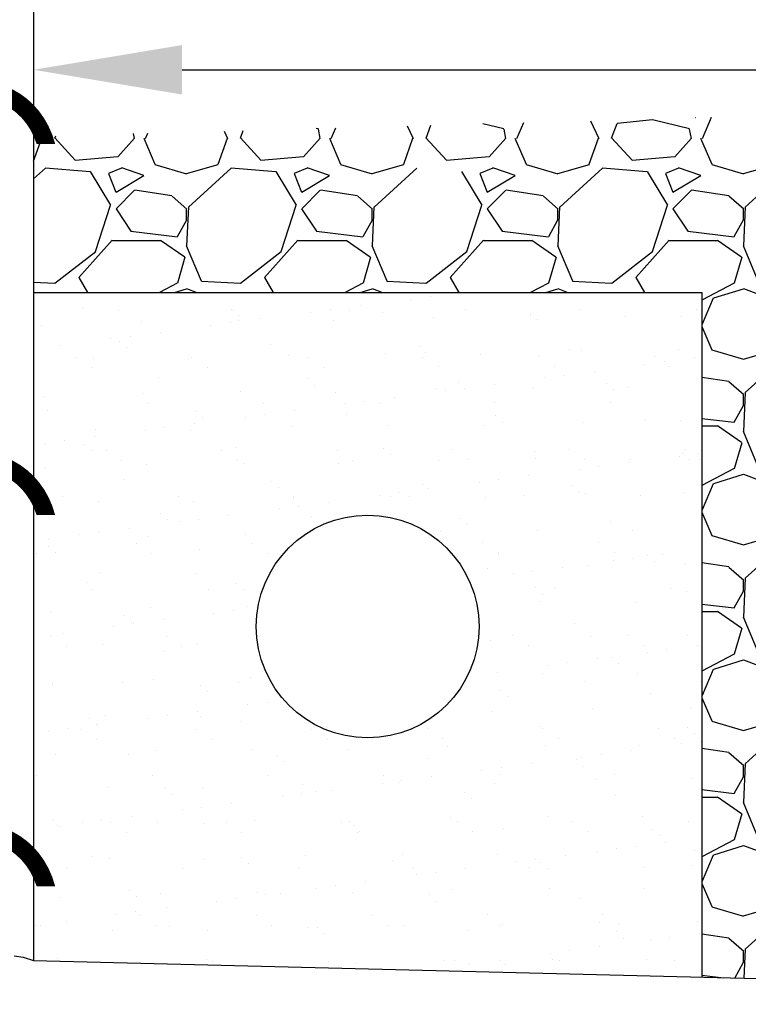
# Model space of a CAD drawing. Extents: x -132 to 3250, y 149 to 2856.
# Tile 25 of 41: x 2765 to 2824, y 1396 to 1476. Entities that reach past the tile are written whole.
import ezdxf

# ---------------------------------------------------------------- set-up
doc = ezdxf.new("R2010")
doc.units = 0
doc.header["$LTSCALE"] = 96
doc.header["$MEASUREMENT"] = 0
doc.layers.get('0').update_dxf_attribs({"color": 2, "linetype": 'CONTINUOUS'})
for name, color, linetype in [('S1', 2, 'CONTINUOUS'), ('S3', 4, 'CONTINUOUS'), ('S5', 1, 'CONTINUOUS'), ('S6', 1, 'CONTINUOUS')]:
    doc.layers.add(name, color=color, linetype=linetype)

# ---------------------------------------------------------------- blocks, each defined once
blk = doc.blocks.new('*X61')
at = {"color": 0}
for p, q in [((2992.657, 1756.49), (2989.807, 1756.19)), ((2995.646, 1755.757), (2992.646, 1756.507)), ((2996.135, 1756.668), (2996.1, 1756.65)), ((2996.692, 1754.997), (2997.424, 1756.704)), ((3002.447, 1756.846), (3003.301, 1754.994)), ((3007.657, 1756.49), (3004.807, 1756.19)), ((3010.219, 1756.741), (3007.343, 1756.971)), ((3007.379, 1756.941), (3007.354, 1756.984)), ((3010.117, 1755.889), (3007.646, 1756.507)), ((2965.646, 1755.757), (2965.462, 1755.803)), ((2965.801, 1754.988), (2965.651, 1755.738)), ((2966.692, 1754.997), (2967.057, 1755.848)), ((2972.832, 1756.011), (2973.301, 1754.994)), ((2974.347, 1755.005), (2974.744, 1756.064)), ((2980.646, 1755.757), (2978.942, 1756.183)), ((2980.801, 1754.988), (2980.651, 1755.738)), ((2981.692, 1754.997), (2982.24, 1756.276)), ((2987.639, 1756.428), (2988.301, 1754.994)), ((2989.347, 1755.005), (2989.797, 1756.205)), ((2995.801, 1754.988), (2995.651, 1755.738)), ((3004.347, 1755.005), (3004.797, 1756.205)), ((2942.632, 1753.161), (2943.293, 1755.01)), ((2943.218, 1755.175), (2943.301, 1754.995)), ((2945.995, 1753.244), (2944.345, 1755.044)), ((2944.347, 1755.005), (2944.423, 1755.209)), ((2950.797, 1755.006), (2949.447, 1753.506)), ((2950.801, 1754.988), (2950.721, 1755.387)), ((2951.536, 1755.004), (2952.436, 1752.904)), ((2951.692, 1754.997), (2951.873, 1755.419)), ((2957.543, 1752.91), (2958.293, 1755.01)), ((2958.025, 1755.593), (2958.301, 1754.994)), ((2960.995, 1753.244), (2959.345, 1755.044)), ((2959.347, 1755.005), (2959.584, 1755.637)), ((2965.797, 1755.006), (2964.447, 1753.506)), ((2966.536, 1755.004), (2967.436, 1752.904)), ((2972.543, 1752.91), (2973.293, 1755.01)), ((2975.995, 1753.245), (2974.345, 1755.045)), ((2980.796, 1755.006), (2979.446, 1753.506)), ((2981.536, 1755.004), (2982.436, 1752.904)), ((2987.543, 1752.91), (2988.293, 1755.01)), ((2990.995, 1753.245), (2989.345, 1755.045)), ((2995.796, 1755.006), (2994.446, 1753.506)), ((2996.536, 1755.004), (2997.436, 1752.904)), ((3002.543, 1752.91), (3003.293, 1755.01)), ((3005.995, 1753.245), (3004.345, 1755.045)), ((2949.444, 1753.504), (2945.994, 1753.204)), ((2964.444, 1753.504), (2960.994, 1753.204)), ((2979.444, 1753.504), (2975.994, 1753.204)), ((2994.444, 1753.504), (2990.994, 1753.204)), ((3009.444, 1753.504), (3005.994, 1753.204)), ((3009.893, 1754.002), (3009.446, 1753.506)), ((2943.599, 1752.598), (2942.632, 1751.715)), ((2947.203, 1752.29), (2943.603, 1752.59)), ((2949.749, 1752.599), (2948.699, 1752.149)), ((2951.554, 1752.003), (2949.754, 1752.603)), ((2952.441, 1752.892), (2954.991, 1752.142)), ((2955.004, 1752.145), (2957.554, 1752.895)), ((2958.599, 1752.598), (2955.149, 1749.448)), ((2962.203, 1752.29), (2958.603, 1752.59)), ((2964.749, 1752.599), (2963.699, 1752.149)), ((2966.554, 1752.003), (2964.754, 1752.603)), ((2967.441, 1752.892), (2969.991, 1752.142)), ((2970.004, 1752.145), (2972.554, 1752.895)), ((2973.599, 1752.598), (2970.149, 1749.448)), ((2979.749, 1752.599), (2978.699, 1752.149)), ((2981.554, 1752.003), (2979.754, 1752.603)), ((2982.441, 1752.892), (2984.991, 1752.142)), ((2985.004, 1752.145), (2987.554, 1752.895)), ((2988.599, 1752.598), (2985.149, 1749.448)), ((2992.203, 1752.29), (2988.603, 1752.59)), ((2994.749, 1752.599), (2993.699, 1752.149)), ((2996.554, 1752.003), (2994.754, 1752.603)), ((2997.441, 1752.892), (2999.991, 1752.142)), ((3000.004, 1752.145), (3002.554, 1752.895)), ((3003.599, 1752.598), (3000.149, 1749.448)), ((3007.203, 1752.29), (3003.603, 1752.59)), ((3009.725, 1752.588), (3008.699, 1752.149)), ((2948.883, 1749.609), (2947.233, 1752.309)), ((2948.694, 1752.15), (2949.294, 1750.65)), ((2949.299, 1750.652), (2951.549, 1752.002)), ((2963.883, 1749.609), (2962.233, 1752.309)), ((2963.694, 1752.15), (2964.294, 1750.65)), ((2964.299, 1750.652), (2966.549, 1752.002)), ((2978.883, 1749.609), (2977.233, 1752.309)), ((2978.694, 1752.15), (2979.294, 1750.65)), ((2979.299, 1750.652), (2981.549, 1752.002)), ((2993.883, 1749.609), (2992.233, 1752.309)), ((2993.694, 1752.15), (2994.294, 1750.65)), ((2994.299, 1750.652), (2996.549, 1752.002)), ((3008.884, 1749.609), (3007.234, 1752.309)), ((3008.694, 1752.15), (3009.294, 1750.65)), ((2950.799, 1750.798), (2949.299, 1749.298)), ((2953.812, 1750.355), (2950.812, 1750.805)), ((2955.028, 1749.272), (2953.828, 1750.322)), ((2965.799, 1750.798), (2964.299, 1749.298)), ((2968.812, 1750.355), (2965.812, 1750.805)), ((2970.028, 1749.272), (2968.828, 1750.322)), ((2980.799, 1750.798), (2979.299, 1749.298)), ((2983.812, 1750.355), (2980.812, 1750.805)), ((2985.028, 1749.272), (2983.828, 1750.322)), ((2995.799, 1750.798), (2994.299, 1749.298)), ((2998.812, 1750.355), (2995.812, 1750.805)), ((3000.028, 1749.272), (2998.828, 1750.322)), ((3009.299, 1750.652), (3009.51, 1750.779)), ((2947.651, 1745.842), (2948.851, 1749.592)), ((2949.295, 1749.305), (2950.495, 1747.505)), ((2955.141, 1749.459), (2954.991, 1746.309)), ((2962.651, 1745.842), (2963.851, 1749.592)), ((2964.295, 1749.305), (2965.495, 1747.505)), ((2970.141, 1749.459), (2969.991, 1746.309)), ((2977.651, 1745.842), (2978.851, 1749.592)), ((2979.295, 1749.305), (2980.495, 1747.505)), ((2985.141, 1749.459), (2984.991, 1746.309)), ((2992.651, 1745.842), (2993.851, 1749.592)), ((2994.295, 1749.305), (2995.495, 1747.505)), ((3000.141, 1749.459), (2999.991, 1746.309)), ((3007.651, 1745.842), (3008.851, 1749.591)), ((3009.295, 1749.305), (3009.329, 1749.255)), ((3009.339, 1749.338), (3009.299, 1749.298)), ((2955, 1748.4), (2955, 1749.3)), ((2970, 1748.4), (2970, 1749.3)), ((2985, 1748.4), (2985, 1749.3)), ((3000, 1748.4), (3000, 1749.3)), ((2954.26, 1747.054), (2955.01, 1748.404)), ((2969.26, 1747.054), (2970.01, 1748.404)), ((2984.26, 1747.054), (2985.01, 1748.404)), ((2999.26, 1747.054), (3000.01, 1748.404)), ((2950.503, 1747.495), (2954.253, 1747.045)), ((2965.503, 1747.494), (2969.253, 1747.044)), ((2980.503, 1747.494), (2984.253, 1747.044)), ((2995.503, 1747.494), (2999.253, 1747.044)), ((2946.297, 1743.756), (2948.997, 1746.756)), ((2949, 1746.75), (2952.9, 1746.75)), ((2952.895, 1746.779), (2954.845, 1745.429)), ((2954.975, 1746.336), (2956.175, 1743.486)), ((2961.297, 1743.756), (2963.997, 1746.756)), ((2964, 1746.75), (2967.9, 1746.75)), ((2967.895, 1746.779), (2969.845, 1745.429)), ((2969.975, 1746.336), (2971.175, 1743.486)), ((2976.296, 1743.756), (2978.996, 1746.756)), ((2979, 1746.75), (2982.9, 1746.75)), ((2982.895, 1746.779), (2984.845, 1745.429)), ((2984.975, 1746.337), (2986.175, 1743.487)), ((2991.296, 1743.756), (2993.996, 1746.756)), ((2994, 1746.75), (2997.9, 1746.75)), ((2997.895, 1746.779), (2999.845, 1745.429)), ((2999.975, 1746.337), (3001.175, 1743.487)), ((3006.296, 1743.756), (3008.996, 1746.756)), ((3009, 1746.75), (3009.031, 1746.75)), ((2944.352, 1743.291), (2947.652, 1745.841)), ((2954.857, 1745.397), (2954.257, 1743.297)), ((2959.352, 1743.291), (2962.652, 1745.841)), ((2969.857, 1745.397), (2969.257, 1743.297)), ((2974.352, 1743.291), (2977.652, 1745.841)), ((2984.857, 1745.397), (2984.257, 1743.297)), ((2989.352, 1743.291), (2992.652, 1745.841)), ((2999.857, 1745.397), (2999.257, 1743.297)), ((3004.352, 1743.291), (3007.652, 1745.841)), ((2947.028, 1742.541), (2946.328, 1743.741)), ((2962.028, 1742.541), (2961.329, 1743.741)), ((2977.028, 1742.541), (2976.329, 1743.741)), ((2992.029, 1742.541), (2991.329, 1743.741)), ((3007.379, 1741.941), (3006.329, 1743.741)), ((2942.632, 1743.376), (2944.344, 1743.295)), ((2954.25, 1743.3), (2952.803, 1742.541)), ((2956.194, 1743.445), (2959.344, 1743.295)), ((2969.25, 1743.3), (2967.803, 1742.541)), ((2971.194, 1743.445), (2974.344, 1743.295)), ((2984.25, 1743.3), (2982.803, 1742.541)), ((2986.194, 1743.445), (2989.344, 1743.295)), ((2999.25, 1743.3), (2996.632, 1741.929)), ((3001.194, 1743.445), (3004.344, 1743.295)), ((2954.017, 1742.541), (2955.001, 1742.849)), ((2954.996, 1742.85), (2955.818, 1742.541)), ((2969.018, 1742.541), (2970.001, 1742.849)), ((2969.996, 1742.85), (2970.818, 1742.541)), ((2984.018, 1742.541), (2985.001, 1742.849)), ((2984.996, 1742.85), (2985.818, 1742.541)), ((2997.601, 1742.099), (3000.001, 1742.849)), ((2999.996, 1742.85), (3002.396, 1741.95)), ((2996.692, 1739.997), (2997.592, 1742.097)), ((3002.401, 1741.944), (3003.301, 1739.994)), ((3007.657, 1741.49), (3004.807, 1741.19)), ((3008.453, 1741.882), (3007.343, 1741.971)), ((3008.386, 1741.322), (3007.646, 1741.507)), ((3004.347, 1740.005), (3004.797, 1741.205)), ((2996.632, 1739.779), (2997.436, 1737.904)), ((3002.543, 1737.91), (3003.293, 1740.01)), ((3005.995, 1738.245), (3004.345, 1740.045)), ((3008.036, 1738.381), (3005.994, 1738.204)), ((2997.441, 1737.892), (2999.991, 1737.142)), ((3000.004, 1737.145), (3002.554, 1737.895)), ((3003.599, 1737.598), (3000.149, 1734.448)), ((3007.203, 1737.29), (3003.603, 1737.59)), ((3007.799, 1736.383), (3007.234, 1737.309)), ((2998.812, 1735.355), (2996.632, 1735.682)), ((3000.028, 1734.272), (2998.828, 1735.322)), ((3000.141, 1734.459), (2999.991, 1731.309)), ((3000, 1733.4), (3000, 1734.3)), ((2999.26, 1732.054), (3000.01, 1733.404)), ((2996.632, 1732.359), (2999.253, 1732.045)), ((2996.632, 1731.75), (2997.9, 1731.75)), ((2997.895, 1731.779), (2999.845, 1730.429)), ((2999.975, 1731.337), (3001.175, 1728.487)), ((2999.857, 1730.397), (2999.257, 1728.297)), ((3004.352, 1728.29), (3007.088, 1730.405)), ((3006.296, 1728.756), (3006.983, 1729.519)), ((3006.796, 1727.941), (3006.329, 1728.741)), ((2999.25, 1728.3), (2996.632, 1726.929)), ((2997.601, 1727.099), (3000.001, 1727.849)), ((2999.996, 1727.85), (3002.396, 1726.95)), ((3001.194, 1728.445), (3004.344, 1728.295)), ((2996.692, 1724.997), (2997.592, 1727.097)), ((3002.401, 1726.944), (3003.301, 1724.994)), ((3006.61, 1726.38), (3004.807, 1726.19)), ((3004.347, 1725.005), (3004.797, 1726.205)), ((2996.632, 1724.779), (2997.436, 1722.904)), ((3002.543, 1722.91), (3003.293, 1725.01)), ((3005.995, 1723.245), (3004.345, 1725.045)), ((3006.235, 1723.225), (3005.994, 1723.204)), ((2997.441, 1722.892), (2999.991, 1722.142)), ((3000.004, 1722.145), (3002.554, 1722.895)), ((3003.599, 1722.598), (3000.149, 1719.448)), ((3006.135, 1722.38), (3003.603, 1722.591)), ((2998.812, 1720.355), (2996.632, 1720.681)), ((3000.028, 1719.272), (2998.828, 1720.322)), ((3000.141, 1719.459), (2999.991, 1716.309)), ((3000, 1718.4), (3000, 1719.3)), ((2999.261, 1717.054), (3000.011, 1718.404)), ((2996.632, 1717.359), (2999.253, 1717.045)), ((2996.632, 1716.75), (2997.9, 1716.75)), ((2997.895, 1716.779), (2999.845, 1715.429)), ((2999.975, 1716.337), (3001.175, 1713.487)), ((2999.857, 1715.397), (2999.257, 1713.297)), ((3004.352, 1713.29), (3005.125, 1713.888)), ((2999.25, 1713.3), (2996.632, 1711.929)), ((2997.601, 1712.099), (3000.001, 1712.849)), ((2999.996, 1712.85), (3002.396, 1711.95)), ((3001.194, 1713.445), (3004.344, 1713.295)), ((2996.692, 1709.997), (2997.592, 1712.097)), ((3002.401, 1711.944), (3003.301, 1709.994)), ((3004.347, 1710.005), (3004.797, 1711.205)), ((2996.632, 1709.779), (2997.436, 1707.904)), ((3002.543, 1707.91), (3003.293, 1710.01)), ((3004.631, 1709.732), (3004.345, 1710.044)), ((2997.441, 1707.892), (2999.991, 1707.142)), ((3000.004, 1707.145), (3002.554, 1707.895)), ((3003.599, 1707.598), (3000.149, 1704.448)), ((3004.369, 1707.527), (3003.603, 1707.591)), ((2998.812, 1705.355), (2996.632, 1705.681)), ((3000.028, 1704.272), (2998.828, 1705.322)), ((3000.141, 1704.459), (2999.991, 1701.309)), ((3000, 1703.4), (3000, 1704.3)), ((2999.261, 1702.054), (3000.011, 1703.404)), ((2996.632, 1702.359), (2999.253, 1702.045)), ((2996.632, 1701.75), (2997.9, 1701.75)), ((2997.895, 1701.778), (2999.845, 1700.428)), ((2999.975, 1701.337), (3001.175, 1698.487)), ((2999.857, 1700.397), (2999.257, 1698.297)), ((3001.194, 1698.445), (3003.278, 1698.346)), ((2999.25, 1698.3), (2996.632, 1696.929)), ((2997.601, 1697.099), (3000.001, 1697.849)), ((2999.996, 1697.85), (3002.396, 1696.95)), ((2996.692, 1694.997), (2997.592, 1697.097)), ((3002.401, 1696.944), (3002.966, 1695.721)), ((2996.632, 1694.779), (2997.436, 1692.904)), ((2997.441, 1692.892), (2999.991, 1692.142)), ((3000.003, 1692.145), (3002.553, 1692.895)), ((3002.543, 1692.91), (3002.677, 1693.286)), ((3002.473, 1691.57), (3000.149, 1689.448)), ((2998.811, 1690.354), (2996.632, 1690.681)), ((3000.028, 1689.272), (2998.828, 1690.322)), ((3000, 1688.4), (3000, 1689.3)), ((3000.141, 1689.459), (3000.029, 1687.107)), ((2999.3, 1687.125), (3000.011, 1688.404)), ((2996.632, 1687.359), (2998.396, 1687.147))]:
    blk.add_line(p, q, dxfattribs=at)
blk = doc.blocks.new('*X44')
at = {"color": 0}
for p, q in [((1327.081, 570.854), (1327.081, 570.854)), ((1328.643, 571.059), (1328.643, 571.059)), ((1331.082, 571.38), (1331.082, 571.38)), ((1300.579, 570.147), (1300.579, 570.147)), ((1303.436, 569.927), (1303.436, 569.927)), ((1312.584, 570.044), (1312.584, 570.044)), ((1312.778, 569.944), (1312.778, 569.944)), ((1320.567, 569.996), (1320.567, 569.996)), ((1322.121, 569.961), (1322.121, 569.961)), ((1323.006, 570.317), (1323.006, 570.317)), ((1331.463, 569.978), (1331.463, 569.978)), ((1340.806, 569.995), (1340.806, 569.995)), ((1350.148, 570.012), (1350.148, 570.012)), ((1305.311, 569.041), (1305.311, 569.041)), ((1313.137, 569.537), (1313.137, 569.537)), ((1313.164, 569.141), (1313.164, 569.141)), ((1314.931, 569.254), (1314.931, 569.254)), ((1319.006, 569.79), (1319.006, 569.79)), ((1320.838, 569.104), (1320.838, 569.104)), ((1324.765, 569.779), (1324.765, 569.779)), ((1328.941, 569.396), (1328.941, 569.396)), ((1336.769, 569.676), (1336.769, 569.676)), ((1336.794, 569.496), (1336.794, 569.496)), ((1337.322, 569.169), (1337.322, 569.169)), ((1344.468, 569.459), (1344.468, 569.459)), ((1348.951, 569.41), (1348.951, 569.41)), ((1297.209, 568.749), (1297.209, 568.749)), ((1310.93, 568.727), (1310.93, 568.727)), ((1312.492, 568.933), (1312.492, 568.933)), ((1302.855, 567.664), (1302.855, 567.664)), ((1304.417, 567.87), (1304.417, 567.87)), ((1306.856, 568.191), (1306.856, 568.191)), ((1298.78, 567.128), (1298.78, 567.128)), ((1303.565, 567.411), (1303.565, 567.411)), ((1304.118, 566.904), (1304.118, 566.904)), ((1315.747, 567.146), (1315.747, 567.146)), ((1327.751, 567.043), (1327.751, 567.043)), ((1339.932, 566.777), (1339.932, 566.777)), ((1340.85, 566.683), (1340.85, 566.683)), ((1348.703, 566.783), (1348.703, 566.783)), ((1300.039, 566.122), (1300.039, 566.122)), ((1301.444, 566.073), (1301.444, 566.073)), ((1309.118, 566.036), (1309.118, 566.036)), ((1309.382, 566.139), (1309.382, 566.139)), ((1317.221, 566.328), (1317.221, 566.328)), ((1318.724, 566.156), (1318.724, 566.156)), ((1325.073, 566.428), (1325.073, 566.428)), ((1328.067, 566.173), (1328.067, 566.173)), ((1328.304, 566.536), (1328.304, 566.536)), ((1332.748, 566.391), (1332.748, 566.391)), ((1337.409, 566.19), (1337.409, 566.19)), ((1346.751, 566.207), (1346.751, 566.207)), ((1349.998, 566.103), (1349.998, 566.103)), ((1301.304, 565.316), (1301.304, 565.316)), ((1310.647, 565.333), (1310.647, 565.333)), ((1319.989, 565.35), (1319.989, 565.35)), ((1329.332, 565.367), (1329.332, 565.367)), ((1338.674, 565.384), (1338.674, 565.384)), ((1345.998, 565.577), (1345.998, 565.577)), ((1347.559, 565.782), (1347.559, 565.782)), ((1348.017, 565.401), (1348.017, 565.401)), ((1306.728, 564.513), (1306.728, 564.513)), ((1318.732, 564.409), (1318.732, 564.409)), ((1337.922, 564.513), (1337.922, 564.513)), ((1339.484, 564.719), (1339.484, 564.719)), ((1341.923, 565.04), (1341.923, 565.04)), ((1319.285, 563.903), (1319.285, 563.903)), ((1329.13, 563.615), (1329.13, 563.615)), ((1330.914, 564.144), (1330.914, 564.144)), ((1331.409, 563.656), (1331.409, 563.656)), ((1333.847, 563.977), (1333.847, 563.977)), ((1336.983, 563.715), (1336.983, 563.715)), ((1342.918, 564.041), (1342.918, 564.041)), ((1343.471, 563.534), (1343.471, 563.534)), ((1344.657, 563.679), (1344.657, 563.679)), ((1297.398, 562.968), (1297.398, 562.968)), ((1305.5, 563.26), (1305.5, 563.26)), ((1313.353, 563.36), (1313.353, 563.36)), ((1321.027, 563.323), (1321.027, 563.323)), ((1325.772, 562.914), (1325.772, 562.914)), ((1329.847, 563.45), (1329.847, 563.45)), ((1297.71, 561.88), (1297.71, 561.88)), ((1305.859, 562.415), (1305.859, 562.415)), ((1315.201, 562.432), (1315.201, 562.432)), ((1321.772, 562.387), (1321.772, 562.387)), ((1323.333, 562.593), (1323.333, 562.593)), ((1324.544, 562.449), (1324.544, 562.449)), ((1333.886, 562.466), (1333.886, 562.466)), ((1343.228, 562.483), (1343.228, 562.483)), ((1309.714, 561.776), (1309.714, 561.776)), ((1310.267, 561.27), (1310.267, 561.27)), ((1313.696, 561.324), (1313.696, 561.324)), ((1315.258, 561.53), (1315.258, 561.53)), ((1317.697, 561.851), (1317.697, 561.851)), ((1321.895, 561.511), (1321.895, 561.511)), ((1333.9, 561.408), (1333.9, 561.408)), ((1346.081, 561.143), (1346.081, 561.143)), ((1301.633, 560.292), (1301.633, 560.292)), ((1307.183, 560.466), (1307.183, 560.466)), ((1309.622, 560.788), (1309.622, 560.788)), ((1317.41, 560.547), (1317.41, 560.547)), ((1325.262, 560.648), (1325.262, 560.648)), ((1332.937, 560.611), (1332.937, 560.611)), ((1334.453, 560.901), (1334.453, 560.901)), ((1341.039, 560.903), (1341.039, 560.903)), ((1348.892, 561.003), (1348.892, 561.003)), ((1301.546, 559.724), (1301.546, 559.724)), ((1305.621, 560.261), (1305.621, 560.261)), ((1309.307, 560.256), (1309.307, 560.256)), ((1297.546, 559.198), (1297.546, 559.198)), ((1299.107, 559.403), (1299.107, 559.403)), ((1300.696, 559.143), (1300.696, 559.143)), ((1312.877, 558.878), (1312.877, 558.878)), ((1324.881, 558.775), (1324.881, 558.775)), ((1349.174, 558.695), (1349.174, 558.695)), ((1301.249, 558.637), (1301.249, 558.637)), ((1302.462, 558.61), (1302.462, 558.61)), ((1311.805, 558.627), (1311.805, 558.627)), ((1321.147, 558.644), (1321.147, 558.644)), ((1325.434, 558.268), (1325.434, 558.268)), ((1330.489, 558.661), (1330.489, 558.661)), ((1337.063, 558.51), (1337.063, 558.51)), ((1337.172, 557.935), (1337.172, 557.935)), ((1339.832, 558.678), (1339.832, 558.678)), ((1344.846, 557.898), (1344.846, 557.898)), ((1348.764, 558.173), (1348.764, 558.173)), ((1349.067, 558.407), (1349.067, 558.407)), ((1349.62, 557.9), (1349.62, 557.9)), ((1350.325, 558.379), (1350.325, 558.379)), ((1297.587, 557.188), (1297.587, 557.188)), ((1303.727, 557.804), (1303.727, 557.804)), ((1305.689, 557.48), (1305.689, 557.48)), ((1313.07, 557.821), (1313.07, 557.821)), ((1313.542, 557.58), (1313.542, 557.58)), ((1321.216, 557.543), (1321.216, 557.543)), ((1322.412, 557.838), (1322.412, 557.838)), ((1329.319, 557.835), (1329.319, 557.835)), ((1331.755, 557.855), (1331.755, 557.855)), ((1340.688, 557.11), (1340.688, 557.11)), ((1341.097, 557.872), (1341.097, 557.872)), ((1342.25, 557.316), (1342.25, 557.316)), ((1344.689, 557.637), (1344.689, 557.637)), ((1350.439, 557.889), (1350.439, 557.889)), ((1336.613, 556.574), (1336.613, 556.574)), ((1303.859, 556.245), (1303.859, 556.245)), ((1315.863, 556.142), (1315.863, 556.142)), ((1316.416, 555.635), (1316.416, 555.635)), ((1328.044, 555.877), (1328.044, 555.877)), ((1332.613, 556.047), (1332.613, 556.047)), ((1334.175, 556.253), (1334.175, 556.253)), ((1340.049, 555.774), (1340.049, 555.774)), ((1298.939, 554.886), (1298.939, 554.886)), ((1308.282, 554.903), (1308.282, 554.903)), ((1317.599, 554.767), (1317.599, 554.767)), ((1317.624, 554.92), (1317.624, 554.92)), ((1324.538, 554.984), (1324.538, 554.984)), ((1325.451, 554.867), (1325.451, 554.867)), ((1326.099, 555.189), (1326.099, 555.189)), ((1326.966, 554.937), (1326.966, 554.937)), ((1328.538, 555.51), (1328.538, 555.51)), ((1333.126, 554.83), (1333.126, 554.83)), ((1336.309, 554.954), (1336.309, 554.954)), ((1340.602, 555.267), (1340.602, 555.267)), ((1341.228, 555.122), (1341.228, 555.122)), ((1345.651, 554.971), (1345.651, 554.971)), ((1349.081, 555.222), (1349.081, 555.222)), ((1301.822, 554.512), (1301.822, 554.512)), ((1309.496, 554.475), (1309.496, 554.475)), ((1316.462, 553.921), (1316.462, 553.921)), ((1318.024, 554.126), (1318.024, 554.126)), ((1320.463, 554.447), (1320.463, 554.447)), ((1306.845, 553.509), (1306.845, 553.509)), ((1312.388, 553.384), (1312.388, 553.384)), ((1319.026, 553.244), (1319.026, 553.244)), ((1331.03, 553.141), (1331.03, 553.141)), ((1307.398, 553.002), (1307.398, 553.002)), ((1308.387, 552.858), (1308.387, 552.858)), ((1309.949, 553.063), (1309.949, 553.063)), ((1331.583, 552.634), (1331.583, 552.634)), ((1343.212, 552.875), (1343.212, 552.875)), ((1300.312, 551.794), (1300.312, 551.794)), ((1301.873, 552), (1301.873, 552)), ((1304.312, 552.321), (1304.312, 552.321)), ((1305.878, 551.699), (1305.878, 551.699)), ((1313.731, 551.799), (1313.731, 551.799)), ((1329.508, 552.054), (1329.508, 552.054)), ((1337.361, 552.155), (1337.361, 552.155)), ((1345.035, 552.118), (1345.035, 552.118)), ((1297.776, 551.407), (1297.776, 551.407)), ((1297.826, 550.876), (1297.826, 550.876)), ((1304.885, 551.098), (1304.885, 551.098)), ((1314.227, 551.115), (1314.227, 551.115)), ((1332.912, 551.149), (1332.912, 551.149)), ((1342.255, 551.166), (1342.255, 551.166)), ((1296.808, 550.275), (1296.808, 550.275)), ((1298.379, 550.369), (1298.379, 550.369)), ((1306.15, 550.292), (1306.15, 550.292)), ((1310.008, 550.611), (1310.008, 550.611)), ((1315.493, 550.309), (1315.493, 550.309)), ((1334.177, 550.343), (1334.177, 550.343)), ((1334.193, 550.242), (1334.193, 550.242)), ((1343.52, 550.36), (1343.52, 550.36)), ((1346.198, 550.139), (1346.198, 550.139)), ((1347.455, 550.233), (1347.455, 550.233)), ((1339.379, 549.17), (1339.379, 549.17)), ((1341.417, 549.342), (1341.417, 549.342)), ((1343.454, 549.707), (1343.454, 549.707)), ((1345.016, 549.912), (1345.016, 549.912)), ((1346.75, 549.633), (1346.75, 549.633)), ((1349.27, 549.442), (1349.27, 549.442)), ((1302.011, 548.731), (1302.011, 548.731)), ((1309.685, 548.695), (1309.685, 548.695)), ((1333.315, 549.05), (1333.315, 549.05)), ((1335.379, 548.644), (1335.379, 548.644)), ((1336.941, 548.849), (1336.941, 548.849)), ((1300.989, 547.978), (1300.989, 547.978)), ((1312.994, 547.875), (1312.994, 547.875)), ((1301.362, 547.373), (1301.362, 547.373)), ((1310.704, 547.39), (1310.704, 547.39)), ((1313.546, 547.368), (1313.546, 547.368)), ((1337.179, 547.506), (1337.179, 547.506)), ((1337.732, 547), (1337.732, 547)), ((1338.732, 547.441), (1338.732, 547.441)), ((1348.074, 547.458), (1348.074, 547.458)), ((1349.36, 547.241), (1349.36, 547.241)), ((1313.92, 546.019), (1313.92, 546.019)), ((1337.55, 546.374), (1337.55, 546.374)), ((1345.224, 546.337), (1345.224, 546.337)), ((1297.965, 545.627), (1297.965, 545.627)), ((1303.975, 545.242), (1303.975, 545.242)), ((1306.067, 545.919), (1306.067, 545.919)), ((1311.153, 545.454), (1311.153, 545.454)), ((1312.715, 545.66), (1312.715, 545.66)), ((1303.078, 544.391), (1303.078, 544.391)), ((1304.528, 544.735), (1304.528, 544.735)), ((1304.639, 544.597), (1304.639, 544.597)), ((1307.078, 544.918), (1307.078, 544.918)), ((1340.342, 544.608), (1340.342, 544.608)), ((1299.003, 543.855), (1299.003, 543.855)), ((1307.308, 543.585), (1307.308, 543.585)), ((1335.335, 543.636), (1335.335, 543.636)), ((1344.678, 543.653), (1344.678, 543.653)), ((1349.459, 543.661), (1349.459, 543.661)), ((1297.966, 543.568), (1297.966, 543.568)), ((1302.2, 542.951), (1302.2, 542.951)), ((1308.573, 542.78), (1308.573, 542.78)), ((1309.874, 542.914), (1309.874, 542.914)), ((1333.504, 543.269), (1333.504, 543.269)), ((1336.6, 542.83), (1336.6, 542.83)), ((1341.606, 543.561), (1341.606, 543.561)), ((1345.943, 542.847), (1345.943, 542.847)), ((1350.221, 542.83), (1350.221, 542.83)), ((1299.231, 542.763), (1299.231, 542.763)), ((1307.138, 542.343), (1307.138, 542.343)), ((1346.22, 542.303), (1346.22, 542.303)), ((1347.782, 542.509), (1347.782, 542.509)), ((1338.145, 541.24), (1338.145, 541.24)), ((1339.706, 541.446), (1339.706, 541.446)), ((1342.145, 541.767), (1342.145, 541.767)), ((1343.328, 541.872), (1343.328, 541.872)), ((1343.881, 541.365), (1343.881, 541.365)), ((1334.07, 540.704), (1334.07, 540.704)), ((1337.739, 540.594), (1337.739, 540.594)), ((1345.413, 540.557), (1345.413, 540.557)), ((1298.12, 539.71), (1298.12, 539.71)), ((1298.154, 539.846), (1298.154, 539.846)), ((1303.785, 539.861), (1303.785, 539.861)), ((1306.256, 540.138), (1306.256, 540.138)), ((1310.124, 539.607), (1310.124, 539.607)), ((1313.127, 539.878), (1313.127, 539.878)), ((1314.109, 540.238), (1314.109, 540.238)), ((1331.812, 539.912), (1331.812, 539.912)), ((1341.155, 539.929), (1341.155, 539.929)), ((1350.497, 539.946), (1350.497, 539.946)), ((1310.677, 539.1), (1310.677, 539.1)), ((1334.31, 539.239), (1334.31, 539.239)), ((1346.491, 538.974), (1346.491, 538.974)), ((1313.919, 538.051), (1313.919, 538.051)), ((1315.481, 538.257), (1315.481, 538.257)), ((1334.863, 538.732), (1334.863, 538.732)), ((1309.844, 537.514), (1309.844, 537.514)), ((1333.693, 537.489), (1333.693, 537.489)), ((1341.795, 537.781), (1341.795, 537.781)), ((1349.648, 537.881), (1349.648, 537.881)), ((1301.106, 536.974), (1301.106, 536.974)), ((1301.659, 536.467), (1301.659, 536.467)), ((1301.769, 536.451), (1301.769, 536.451)), ((1302.389, 537.17), (1302.389, 537.17)), ((1305.844, 536.988), (1305.844, 536.988)), ((1307.405, 537.193), (1307.405, 537.193)), ((1310.063, 537.134), (1310.063, 537.134)), ((1313.287, 536.709), (1313.287, 536.709)), ((1297.768, 535.925), (1297.768, 535.925)), ((1299.33, 536.13), (1299.33, 536.13)), ((1300.388, 536.056), (1300.388, 536.056)), ((1309.731, 536.073), (1309.731, 536.073)), ((1319.073, 536.09), (1319.073, 536.09)), ((1328.416, 536.107), (1328.416, 536.107)), ((1337.473, 536.34), (1337.473, 536.34)), ((1337.758, 536.124), (1337.758, 536.124)), ((1347.101, 536.141), (1347.101, 536.141)), ((1349.477, 536.237), (1349.477, 536.237)), ((1350.03, 535.731), (1350.03, 535.731)), ((1301.653, 535.25), (1301.653, 535.25)), ((1310.996, 535.267), (1310.996, 535.267)), ((1320.338, 535.284), (1320.338, 535.284)), ((1329.681, 535.301), (1329.681, 535.301)), ((1339.023, 535.318), (1339.023, 535.318)), ((1348.366, 535.335), (1348.366, 535.335)), ((1348.986, 534.9), (1348.986, 534.9)), ((1350.548, 535.106), (1350.548, 535.106)), ((1298.343, 534.066), (1298.343, 534.066)), ((1304.269, 534.076), (1304.269, 534.076)), ((1306.445, 534.358), (1306.445, 534.358)), ((1314.298, 534.458), (1314.298, 534.458)), ((1321.972, 534.421), (1321.972, 534.421)), ((1330.075, 534.713), (1330.075, 534.713)), ((1337.928, 534.813), (1337.928, 534.813)), ((1342.472, 534.043), (1342.472, 534.043)), ((1344.911, 534.364), (1344.911, 534.364)), ((1345.602, 534.776), (1345.602, 534.776)), ((1316.273, 533.973), (1316.273, 533.973)), ((1316.826, 533.466), (1316.826, 533.466)), ((1328.454, 533.707), (1328.454, 533.707)), ((1336.836, 533.301), (1336.836, 533.301)), ((1340.459, 533.604), (1340.459, 533.604)), ((1340.911, 533.837), (1340.911, 533.837)), ((1332.836, 532.774), (1332.836, 532.774)), ((1334.397, 532.979), (1334.397, 532.979)), ((1341.012, 533.098), (1341.012, 533.098)), ((1296.865, 532.332), (1296.865, 532.332)), ((1306.208, 532.349), (1306.208, 532.349)), ((1315.55, 532.366), (1315.55, 532.366)), ((1318.355, 531.645), (1318.355, 531.645)), ((1324.76, 531.711), (1324.76, 531.711)), ((1324.893, 532.383), (1324.893, 532.383)), ((1326.207, 531.745), (1326.207, 531.745)), ((1326.322, 531.916), (1326.322, 531.916)), ((1328.761, 532.237), (1328.761, 532.237)), ((1333.882, 531.708), (1333.882, 531.708)), ((1334.235, 532.4), (1334.235, 532.4)), ((1341.984, 532), (1341.984, 532)), ((1343.578, 532.417), (1343.578, 532.417)), ((1349.837, 532.101), (1349.837, 532.101)), ((1302.578, 531.39), (1302.578, 531.39)), ((1307.255, 531.34), (1307.255, 531.34)), ((1310.252, 531.353), (1310.252, 531.353)), ((1318.247, 530.853), (1318.247, 530.853)), ((1319.436, 531.074), (1319.436, 531.074)), ((1320.685, 531.174), (1320.685, 531.174)), ((1331.44, 530.971), (1331.44, 530.971)), ((1307.807, 530.833), (1307.807, 530.833)), ((1312.61, 530.111), (1312.61, 530.111)), ((1316.685, 530.648), (1316.685, 530.648)), ((1331.993, 530.465), (1331.993, 530.465)), ((1343.621, 530.706), (1343.621, 530.706)), ((1308.61, 529.585), (1308.61, 529.585)), ((1310.171, 529.79), (1310.171, 529.79)), ((1298.236, 528.707), (1298.236, 528.707)), ((1300.534, 528.521), (1300.534, 528.521)), ((1302.096, 528.727), (1302.096, 528.727)), ((1302.811, 528.544), (1302.811, 528.544)), ((1304.535, 529.048), (1304.535, 529.048)), ((1306.634, 528.577), (1306.634, 528.577)), ((1312.154, 528.561), (1312.154, 528.561)), ((1314.487, 528.677), (1314.487, 528.677)), ((1321.496, 528.578), (1321.496, 528.578)), ((1322.161, 528.641), (1322.161, 528.641)), ((1330.264, 528.932), (1330.264, 528.932)), ((1330.839, 528.595), (1330.839, 528.595)), ((1338.117, 529.033), (1338.117, 529.033)), ((1340.181, 528.612), (1340.181, 528.612)), ((1345.791, 528.996), (1345.791, 528.996)), ((1349.523, 528.629), (1349.523, 528.629)), ((1298.531, 528.285), (1298.531, 528.285)), ((1298.789, 528.2), (1298.789, 528.2)), ((1304.076, 527.738), (1304.076, 527.738)), ((1310.417, 528.441), (1310.417, 528.441)), ((1313.419, 527.755), (1313.419, 527.755)), ((1322.422, 528.338), (1322.422, 528.338)), ((1322.761, 527.772), (1322.761, 527.772)), ((1322.975, 527.832), (1322.975, 527.832)), ((1332.104, 527.789), (1332.104, 527.789)), ((1334.603, 528.073), (1334.603, 528.073)), ((1341.446, 527.806), (1341.446, 527.806)), ((1346.607, 527.97), (1346.607, 527.97)), ((1347.16, 527.463), (1347.16, 527.463)), ((1347.677, 526.96), (1347.677, 526.96)), ((1342.173, 526.22), (1342.173, 526.22)), ((1343.677, 526.434), (1343.677, 526.434)), ((1345.238, 526.639), (1345.238, 526.639)), ((1350.026, 526.32), (1350.026, 526.32)), ((1301.399, 525.808), (1301.399, 525.808)), ((1302.767, 525.609), (1302.767, 525.609)), ((1310.441, 525.573), (1310.441, 525.573)), ((1313.403, 525.705), (1313.403, 525.705)), ((1318.544, 525.865), (1318.544, 525.865)), ((1325.585, 525.44), (1325.585, 525.44)), ((1326.396, 525.965), (1326.396, 525.965)), ((1334.071, 525.928), (1334.071, 525.928)), ((1335.602, 525.371), (1335.602, 525.371)), ((1337.163, 525.576), (1337.163, 525.576)), ((1337.589, 525.337), (1337.589, 525.337)), ((1339.602, 525.897), (1339.602, 525.897)), ((1299.288, 524.82), (1299.288, 524.82)), ((1308.631, 524.836), (1308.631, 524.836)), ((1313.956, 525.199), (1313.956, 525.199)), ((1317.973, 524.853), (1317.973, 524.853)), ((1327.316, 524.87), (1327.316, 524.87)), ((1329.088, 524.513), (1329.088, 524.513)), ((1331.527, 524.834), (1331.527, 524.834)), ((1336.658, 524.887), (1336.658, 524.887)), ((1338.142, 524.83), (1338.142, 524.83)), ((1346, 524.904), (1346, 524.904)), ((1349.77, 525.072), (1349.77, 525.072)), ((1323.451, 523.771), (1323.451, 523.771)), ((1327.526, 524.307), (1327.526, 524.307)), ((1304.385, 523.072), (1304.385, 523.072)), ((1314.676, 522.897), (1314.676, 522.897)), ((1319.451, 523.244), (1319.451, 523.244)), ((1321.013, 523.45), (1321.013, 523.45)), ((1330.453, 523.152), (1330.453, 523.152)), ((1338.306, 523.252), (1338.306, 523.252)), ((1345.98, 523.215), (1345.98, 523.215)), ((1298.72, 522.505), (1298.72, 522.505)), ((1304.938, 522.566), (1304.938, 522.566)), ((1306.823, 522.797), (1306.823, 522.797)), ((1311.376, 522.181), (1311.376, 522.181)), ((1312.937, 522.387), (1312.937, 522.387)), ((1315.376, 522.708), (1315.376, 522.708)), ((1316.566, 522.807), (1316.566, 522.807)), ((1322.35, 522.86), (1322.35, 522.86)), ((1328.571, 522.704), (1328.571, 522.704)), ((1329.124, 522.197), (1329.124, 522.197)), ((1340.752, 522.439), (1340.752, 522.439)), ((1304.862, 521.324), (1304.862, 521.324)), ((1307.301, 521.645), (1307.301, 521.645)), ((1299.226, 520.582), (1299.226, 520.582)), ((1303.3, 521.118), (1303.3, 521.118)), ((1305.234, 521.032), (1305.234, 521.032)), ((1314.577, 521.049), (1314.577, 521.049)), ((1323.919, 521.066), (1323.919, 521.066)), ((1333.261, 521.082), (1333.261, 521.082)), ((1342.604, 521.099), (1342.604, 521.099)), ((1350.215, 520.54), (1350.215, 520.54)), ((1296.787, 520.261), (1296.787, 520.261)), ((1297.157, 520.209), (1297.157, 520.209)), ((1302.956, 519.829), (1302.956, 519.829)), ((1306.499, 520.226), (1306.499, 520.226)), ((1307.548, 520.174), (1307.548, 520.174)), ((1310.63, 519.792), (1310.63, 519.792)), ((1315.842, 520.243), (1315.842, 520.243)), ((1318.733, 520.084), (1318.733, 520.084)), ((1319.552, 520.071), (1319.552, 520.071)), ((1325.184, 520.26), (1325.184, 520.26)), ((1326.585, 520.184), (1326.585, 520.184)), ((1331.734, 519.806), (1331.734, 519.806)), ((1334.26, 520.147), (1334.26, 520.147)), ((1334.527, 520.277), (1334.527, 520.277)), ((1342.362, 520.439), (1342.362, 520.439)), ((1343.738, 519.702), (1343.738, 519.702)), ((1343.869, 520.294), (1343.869, 520.294)), ((1320.105, 519.564), (1320.105, 519.564)), ((1344.291, 519.196), (1344.291, 519.196)), ((1346.443, 519.03), (1346.443, 519.03)), ((1348.004, 519.236), (1348.004, 519.236)), ((1350.443, 519.557), (1350.443, 519.557)), ((1339.929, 518.173), (1339.929, 518.173)), ((1342.368, 518.494), (1342.368, 518.494)), ((1298.53, 517.541), (1298.53, 517.541)), ((1310.534, 517.438), (1310.534, 517.438)), ((1311.054, 517.324), (1311.054, 517.324)), ((1320.396, 517.341), (1320.396, 517.341)), ((1329.738, 517.358), (1329.738, 517.358)), ((1330.642, 517.372), (1330.642, 517.372)), ((1334.293, 517.431), (1334.293, 517.431)), ((1338.368, 517.967), (1338.368, 517.967)), ((1338.495, 517.472), (1338.495, 517.472)), ((1339.081, 517.375), (1339.081, 517.375)), ((1346.169, 517.435), (1346.169, 517.435)), ((1348.423, 517.392), (1348.423, 517.392)), ((1322.715, 517.173), (1322.715, 517.173)), ((1331.854, 517.11), (1331.854, 517.11)), ((1334.72, 517.069), (1334.72, 517.069))]:
    blk.add_line(p, q, dxfattribs=at)
blk = doc.blocks.new('*X56')
at = {"color": 0}
for p, q in [((3020.107, 1686.462), (3020.107, 1686.462)), ((3056.408, 1684.226), (3059.909, 1685.57)), ((3058.897, 1682.546), (3059.911, 1685.567)), ((3026.62, 1684.541), (3026.62, 1684.541)), ((3056.408, 1684.226), (3058.895, 1682.548)), ((3053.311, 1683.413), (3053.311, 1683.413)), ((3010.471, 1678.952), (3010.471, 1678.952)), ((3037.162, 1677.825), (3037.162, 1677.825)), ((3032.86, 1676.495), (3032.86, 1676.495)), ((3004.819, 1672.181), (3007.079, 1674.537)), ((3007.633, 1669.787), (3007.081, 1674.535)), ((3013.923, 1674.002), (3013.923, 1674.002)), ((3045.171, 1673.337), (3045.171, 1673.337)), ((3003.766, 1670.388), (3007.632, 1669.789)), ((3019.499, 1669.817), (3019.499, 1669.817)), ((3014.397, 1668.099), (3017.898, 1669.443)), ((3016.886, 1666.419), (3017.899, 1669.441)), ((3014.397, 1668.099), (3016.884, 1666.422)), ((3056.547, 1662.203), (3060.441, 1666.261)), ((3060.995, 1661.511), (3060.443, 1666.259)), ((3048.231, 1665.213), (3048.231, 1665.213)), ((3010.369, 1660.765), (3012.78, 1663.637)), ((3013.359, 1660.501), (3012.781, 1663.635)), ((3056.547, 1662.203), (3060.994, 1661.513)), ((3010.369, 1660.765), (3013.358, 1660.503)), ((3019.072, 1660.208), (3019.072, 1660.208)), ((3046.232, 1657.627), (3048.643, 1660.5)), ((3049.222, 1657.363), (3048.644, 1660.497)), ((3051.284, 1660.932), (3051.284, 1660.932)), ((3016.672, 1659.125), (3016.672, 1659.125)), ((3043.363, 1657.998), (3043.363, 1657.998)), ((3046.232, 1657.627), (3049.221, 1657.365)), ((3019.707, 1656.775), (3019.707, 1656.775)), ((3044.563, 1656.693), (3044.563, 1656.693)), ((3000.77, 1654.282), (3000.77, 1654.282)), ((3060.212, 1654.235), (3060.212, 1654.235)), ((3018.891, 1653.172), (3018.891, 1653.172)), ((2992.922, 1649.423), (2992.922, 1649.423)), ((3031.053, 1649.23), (3031.053, 1649.23)), ((3044.243, 1647.968), (3047.744, 1649.312)), ((3046.731, 1646.288), (3047.745, 1649.31)), ((3044.243, 1647.968), (3046.73, 1646.291)), ((3001.893, 1644.224), (3001.893, 1644.224))]:
    blk.add_line(p, q, dxfattribs=at)

msp = doc.modelspace()

# ---------------------------------------------------------------- linework, layer by layer
at = {"layer": 'S1', "color": 3}
for p, q in [((2766.37235, 1563.64168), (2766.37235, 1399.88851)), ((2766.37235, 1454.88851), (2766.37235, 1399.88851)), ((2766.37235, 1399.88851), (2886.37235, 1396.88851))]:
    msp.add_line(p, q, dxfattribs=at)
at = {"layer": 'S1'}
for p, q in [((2766.37235, 1453.88851), (2820.37235, 1453.88851)), ((2820.37235, 1453.88851), (2820.37235, 1398.53851))]:
    msp.add_line(p, q, dxfattribs=at)
at = {"layer": 'S1', "color": 2}
msp.add_lwpolyline([(2764.79518, 1400.25788), (2765.52375, 1400.15268), (2766.37235, 1399.88851)], dxfattribs=at)
at = {"layer": 'S1', "color": 5}
msp.add_circle((2793.37235, 1426.88851), 9, dxfattribs=at)
at = {"layer": 'S3'}
for points in [[(2759.62235, 1465.88851, 14, 1.5, 1), (2761.12235, 1465.88851, 14, 1.5, 1)], [(2759.62235, 1435.88851, 14, 1.5, 1), (2761.12235, 1435.88851, 14, 1.5, 1)], [(2759.62235, 1405.88851, 14, 1.5, 1), (2761.12235, 1405.88851, 14, 1.5, 1)]]:
    msp.add_lwpolyline(points, format="xyseb", close=True, dxfattribs=at)
at = {"layer": 'S5', "color": 1}
msp.add_line((2778.37235, 1471.88851), (2874.37235, 1471.88851), dxfattribs=at)
msp.add_solid([(2778.37235, 1469.88851), (2778.37235, 1473.88851), (2766.37235, 1471.88851)], dxfattribs=at)

# ---------------------------------------------------------------- block references
at = {"layer": 'S6', "color": 1}
for name, p in [('*X61', (-176.26009, -288.65298)), ('*X44', (1469.77475, 882.49765)), ('*X56', (-176.26009, -288.65298))]:
    msp.add_blockref(name, p, dxfattribs=at)

doc.saveas('drawing.dxf')
